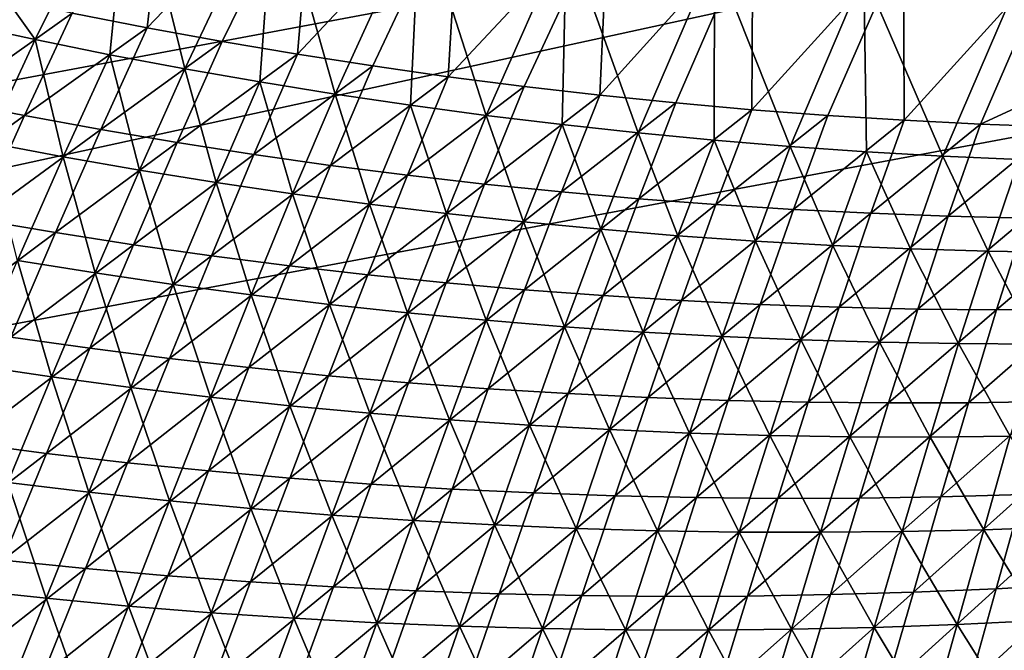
# Model space of a CAD drawing. Header units: metres. Extents: x 0 to 1400, y -1400 to 0.
# Tile 52 of 256: x 551 to 633, y -1242 to -1189. Entities that reach past the tile are written whole.
import ezdxf

# ---------------------------------------------------------------- set-up
doc = ezdxf.new("R2010")
doc.units = ezdxf.units.M

msp = doc.modelspace()

# ---------------------------------------------------------------- linework, layer by layer
at = {"layer": 'None'}
for points in [[(561.638489, -1189.713501, -421.769989), (563.626404, -1172.517944, -476.076355), (555.395996, -1188.488525, -421.746185)], [(575.587952, -1175.139648, -475.865173), (563.626404, -1172.517944, -476.076355), (561.638489, -1189.713501, -421.769989)], [(560.267334, -1174.662109, -477.035797), (552.293152, -1190.694702, -422.739166), (544.183044, -1179.354614, -451.143311)], [(560.267334, -1174.662109, -477.035797), (558.524902, -1191.951538, -422.754913), (552.293152, -1190.694702, -422.739166)], [(564.773804, -1193.126831, -422.770782), (558.524902, -1191.951538, -422.754913), (560.267334, -1174.662109, -477.035797)], [(572.269531, -1177.37207, -476.808685), (564.773804, -1193.126831, -422.770782), (560.267334, -1174.662109, -477.035797)], [(567.896423, -1190.855469, -421.794128), (575.587952, -1175.139648, -475.865173), (561.638489, -1189.713501, -421.769989)], [(575.587952, -1175.139648, -475.865173), (567.896423, -1190.855469, -421.794128), (574.168823, -1191.914673, -421.818573)], [(587.716187, -1177.470337, -475.645538), (575.587952, -1175.139648, -475.865173), (574.168823, -1191.914673, -421.818573)], [(571.038818, -1194.220703, -422.786774), (564.773804, -1193.126831, -422.770782), (572.269531, -1177.37207, -476.808685)], [(577.318909, -1195.233276, -422.802826), (571.038818, -1194.220703, -422.786774), (572.269531, -1177.37207, -476.808685)], [(572.269531, -1177.37207, -476.808685), (584.387695, -1179.781372, -476.57312), (577.318909, -1195.233276, -422.802826)], [(587.716187, -1177.470337, -475.645538), (574.168823, -1191.914673, -421.818573), (580.454773, -1192.891113, -421.843323)], [(586.753174, -1193.784912, -421.868347), (587.716187, -1177.470337, -475.645538), (580.454773, -1192.891113, -421.843323)], [(600.10553, -1179.516602, -475.416046), (587.716187, -1177.470337, -475.645538), (586.753174, -1193.784912, -421.868347)], [(552.293152, -1190.694702, -422.739166), (546.079651, -1189.356323, -422.723541), (544.183044, -1179.354614, -451.143311)], [(593.06311, -1194.596191, -421.893677), (600.10553, -1179.516602, -475.416046), (586.753174, -1193.784912, -421.868347)], [(600.10553, -1179.516602, -475.416046), (593.06311, -1194.596191, -421.893677), (599.383545, -1195.325073, -421.91925)], [(612.149231, -1181.186401, -475.188416), (600.10553, -1179.516602, -475.416046), (599.383545, -1195.325073, -421.91925)], [(584.387695, -1179.781372, -476.57312), (583.613037, -1196.164429, -422.819), (577.318909, -1195.233276, -422.802826)], [(583.613037, -1196.164429, -422.819), (584.387695, -1179.781372, -476.57312), (589.920105, -1197.014404, -422.835236)], [(584.387695, -1179.781372, -476.57312), (596.603882, -1181.883301, -476.329926), (589.920105, -1197.014404, -422.835236)], [(612.149231, -1181.186401, -475.188416), (599.383545, -1195.325073, -421.91925), (605.713562, -1195.971558, -421.945068)], [(612.052124, -1196.536011, -421.97113), (612.149231, -1181.186401, -475.188416), (605.713562, -1195.971558, -421.945068)], [(624.700806, -1182.596191, -474.94693), (612.149231, -1181.186401, -475.188416), (612.052124, -1196.536011, -421.97113)], [(589.920105, -1197.014404, -422.835236), (596.603882, -1181.883301, -476.329926), (596.239075, -1197.783203, -422.851532)], [(596.603882, -1181.883301, -476.329926), (602.568909, -1198.470947, -422.86792), (596.239075, -1197.783203, -422.851532)], [(596.603882, -1181.883301, -476.329926), (608.95343, -1183.679688, -476.078918), (602.568909, -1198.470947, -422.86792)], [(618.398315, -1197.018433, -421.997406), (624.700806, -1182.596191, -474.94693), (612.052124, -1196.536011, -421.97113)], [(624.700806, -1182.596191, -474.94693), (618.398315, -1197.018433, -421.997406), (624.751099, -1197.418945, -422.023865)], [(637.219788, -1183.669922, -474.702209), (624.700806, -1182.596191, -474.94693), (624.751099, -1197.418945, -422.023865)], [(608.95343, -1183.679688, -476.078918), (608.908569, -1199.077637, -422.884338), (602.568909, -1198.470947, -422.86792)], [(608.908569, -1199.077637, -422.884338), (608.95343, -1183.679688, -476.078918), (615.256897, -1199.603271, -422.900818)], [(608.95343, -1183.679688, -476.078918), (621.393494, -1185.160156, -475.821442), (615.256897, -1199.603271, -422.900818)], [(637.219788, -1183.669922, -474.702209), (624.751099, -1197.418945, -422.023865), (631.109619, -1197.737915, -422.050537)], [(646.496033, -1190.663086, -450.476074), (637.219788, -1183.669922, -474.702209), (631.109619, -1197.737915, -422.050537)], [(615.256897, -1199.603271, -422.900818), (621.393494, -1185.160156, -475.821442), (621.612976, -1200.048096, -422.917328)], [(621.393494, -1185.160156, -475.821442), (627.975708, -1200.412109, -422.933868), (621.612976, -1200.048096, -422.917328)], [(621.393494, -1185.160156, -475.821442), (634.052368, -1186.331177, -475.555298), (627.975708, -1200.412109, -422.933868)], [(634.052368, -1186.331177, -475.555298), (634.343994, -1200.695313, -422.950439), (627.975708, -1200.412109, -422.933868)], [(545.090942, -1195.785278, -393.351501), (555.395996, -1188.488525, -421.746185), (549.169983, -1187.180664, -421.722717)], [(545.090942, -1195.785278, -393.351501), (551.429993, -1197.033203, -393.379242), (555.395996, -1188.488525, -421.746185)], [(551.429993, -1197.033203, -393.379242), (561.638489, -1189.713501, -421.769989), (555.395996, -1188.488525, -421.746185)], [(552.293152, -1190.694702, -422.739166), (548.304626, -1199.2771, -394.346954), (546.079651, -1189.356323, -422.723541)], [(551.429993, -1197.033203, -393.379242), (557.784851, -1198.196045, -393.407379), (561.638489, -1189.713501, -421.769989)], [(557.784851, -1198.196045, -393.407379), (567.896423, -1190.855469, -421.794128), (561.638489, -1189.713501, -421.769989)], [(552.293152, -1190.694702, -422.739166), (554.648071, -1200.473022, -394.365631), (548.304626, -1199.2771, -394.346954)], [(558.524902, -1191.951538, -422.754913), (554.648071, -1200.473022, -394.365631), (552.293152, -1190.694702, -422.739166)], [(567.896423, -1190.855469, -421.794128), (557.784851, -1198.196045, -393.407379), (564.154541, -1199.273682, -393.435883)], [(574.168823, -1191.914673, -421.818573), (567.896423, -1190.855469, -421.794128), (564.154541, -1199.273682, -393.435883)], [(631.109619, -1197.737915, -422.050537), (637.4729, -1197.97522, -422.077393), (646.496033, -1190.663086, -450.476074)], [(561.008057, -1201.585205, -394.384521), (554.648071, -1200.473022, -394.365631), (558.524902, -1191.951538, -422.754913)], [(561.008057, -1201.585205, -394.384521), (558.524902, -1191.951538, -422.754913), (564.773804, -1193.126831, -422.770782)], [(574.168823, -1191.914673, -421.818573), (564.154541, -1199.273682, -393.435883), (570.537903, -1200.266602, -393.464722)], [(580.454773, -1192.891113, -421.843323), (574.168823, -1191.914673, -421.818573), (570.537903, -1200.266602, -393.464722)], [(567.383545, -1202.61377, -394.403625), (561.008057, -1201.585205, -394.384521), (564.773804, -1193.126831, -422.770782)], [(567.383545, -1202.61377, -394.403625), (564.773804, -1193.126831, -422.770782), (571.038818, -1194.220703, -422.786774)], [(570.537903, -1200.266602, -393.464722), (576.93396, -1201.174683, -393.493896), (580.454773, -1192.891113, -421.843323)], [(576.93396, -1201.174683, -393.493896), (586.753174, -1193.784912, -421.868347), (580.454773, -1192.891113, -421.843323)], [(573.773438, -1203.55896, -394.422913), (567.383545, -1202.61377, -394.403625), (571.038818, -1194.220703, -422.786774)], [(573.773438, -1203.55896, -394.422913), (571.038818, -1194.220703, -422.786774), (577.318909, -1195.233276, -422.802826)], [(576.93396, -1201.174683, -393.493896), (583.341675, -1201.998169, -393.523376), (586.753174, -1193.784912, -421.868347)], [(583.341675, -1201.998169, -393.523376), (593.06311, -1194.596191, -421.893677), (586.753174, -1193.784912, -421.868347)], [(580.176636, -1204.420776, -394.442383), (573.773438, -1203.55896, -394.422913), (577.318909, -1195.233276, -422.802826)], [(577.318909, -1195.233276, -422.802826), (583.613037, -1196.164429, -422.819), (580.176636, -1204.420776, -394.442383)], [(593.06311, -1194.596191, -421.893677), (583.341675, -1201.998169, -393.523376), (589.76001, -1202.737427, -393.553192)], [(599.383545, -1195.325073, -421.91925), (593.06311, -1194.596191, -421.893677), (589.76001, -1202.737427, -393.553192)], [(541.075073, -1204.501953, -365.046326), (551.429993, -1197.033203, -393.379242), (545.090942, -1195.785278, -393.351501)], [(599.383545, -1195.325073, -421.91925), (589.76001, -1202.737427, -393.553192), (596.187988, -1203.392334, -393.583282)], [(605.713562, -1195.971558, -421.945068), (599.383545, -1195.325073, -421.91925), (596.187988, -1203.392334, -393.583282)], [(596.187988, -1203.392334, -393.583282), (602.624512, -1203.963257, -393.613647), (605.713562, -1195.971558, -421.945068)], [(602.624512, -1203.963257, -393.613647), (612.052124, -1196.536011, -421.97113), (605.713562, -1195.971558, -421.945068)], [(583.613037, -1196.164429, -422.819), (586.592102, -1205.199585, -394.462036), (580.176636, -1204.420776, -394.442383)], [(586.592102, -1205.199585, -394.462036), (583.613037, -1196.164429, -422.819), (589.920105, -1197.014404, -422.835236)], [(602.624512, -1203.963257, -393.613647), (609.068665, -1204.450439, -393.644257), (612.052124, -1196.536011, -421.97113)], [(609.068665, -1204.450439, -393.644257), (618.398315, -1197.018433, -421.997406), (612.052124, -1196.536011, -421.97113)], [(541.075073, -1204.501953, -365.046326), (547.533508, -1205.686768, -365.077606), (551.429993, -1197.033203, -393.379242)], [(547.533508, -1205.686768, -365.077606), (557.784851, -1198.196045, -393.407379), (551.429993, -1197.033203, -393.379242)], [(593.018677, -1205.895386, -394.481842), (586.592102, -1205.199585, -394.462036), (589.920105, -1197.014404, -422.835236)], [(593.018677, -1205.895386, -394.481842), (589.920105, -1197.014404, -422.835236), (596.239075, -1197.783203, -422.851532)], [(618.398315, -1197.018433, -421.997406), (609.068665, -1204.450439, -393.644257), (615.51947, -1204.854126, -393.67511)], [(624.751099, -1197.418945, -422.023865), (618.398315, -1197.018433, -421.997406), (615.51947, -1204.854126, -393.67511)], [(624.751099, -1197.418945, -422.023865), (615.51947, -1204.854126, -393.67511), (621.975891, -1205.174438, -393.706177)], [(631.109619, -1197.737915, -422.050537), (624.751099, -1197.418945, -422.023865), (621.975891, -1205.174438, -393.706177)], [(557.784851, -1198.196045, -393.407379), (547.533508, -1205.686768, -365.077606), (554.006836, -1206.78418, -365.109314)], [(564.154541, -1199.273682, -393.435883), (557.784851, -1198.196045, -393.407379), (554.006836, -1206.78418, -365.109314)], [(599.455261, -1206.508301, -394.501801), (593.018677, -1205.895386, -394.481842), (596.239075, -1197.783203, -422.851532)], [(596.239075, -1197.783203, -422.851532), (602.568909, -1198.470947, -422.86792), (599.455261, -1206.508301, -394.501801)], [(602.568909, -1198.470947, -422.86792), (605.900879, -1207.038452, -394.521912), (599.455261, -1206.508301, -394.501801)], [(602.568909, -1198.470947, -422.86792), (608.908569, -1199.077637, -422.884338), (605.900879, -1207.038452, -394.521912)], [(621.975891, -1205.174438, -393.706177), (628.437012, -1205.411621, -393.737488), (631.109619, -1197.737915, -422.050537)], [(628.437012, -1205.411621, -393.737488), (637.4729, -1197.97522, -422.077393), (631.109619, -1197.737915, -422.050537)], [(628.437012, -1205.411621, -393.737488), (634.901733, -1205.565918, -393.768982), (637.4729, -1197.97522, -422.077393)], [(554.648071, -1200.473022, -394.365631), (550.842651, -1209.101563, -366.03891), (548.304626, -1199.2771, -394.346954)], [(564.154541, -1199.273682, -393.435883), (554.006836, -1206.78418, -365.109314), (560.494141, -1207.794312, -365.141418)], [(570.537903, -1200.266602, -393.464722), (564.154541, -1199.273682, -393.435883), (560.494141, -1207.794312, -365.141418)], [(608.908569, -1199.077637, -422.884338), (612.35437, -1207.486084, -394.542145), (605.900879, -1207.038452, -394.521912)], [(612.35437, -1207.486084, -394.542145), (608.908569, -1199.077637, -422.884338), (615.256897, -1199.603271, -422.900818)], [(618.814636, -1207.851318, -394.562531), (612.35437, -1207.486084, -394.542145), (615.256897, -1199.603271, -422.900818)], [(618.814636, -1207.851318, -394.562531), (615.256897, -1199.603271, -422.900818), (621.612976, -1200.048096, -422.917328)], [(625.28064, -1208.134277, -394.583008), (618.814636, -1207.851318, -394.562531), (621.612976, -1200.048096, -422.917328)], [(621.612976, -1200.048096, -422.917328), (627.975708, -1200.412109, -422.933868), (625.28064, -1208.134277, -394.583008)], [(557.31958, -1210.147217, -366.060059), (550.842651, -1209.101563, -366.03891), (554.648071, -1200.473022, -394.365631)], [(557.31958, -1210.147217, -366.060059), (554.648071, -1200.473022, -394.365631), (561.008057, -1201.585205, -394.384521)], [(560.494141, -1207.794312, -365.141418), (566.994263, -1208.717407, -365.17392), (570.537903, -1200.266602, -393.464722)], [(566.994263, -1208.717407, -365.17392), (576.93396, -1201.174683, -393.493896), (570.537903, -1200.266602, -393.464722)], [(627.975708, -1200.412109, -422.933868), (631.751221, -1208.335083, -394.603638), (625.28064, -1208.134277, -394.583008)], [(627.975708, -1200.412109, -422.933868), (634.343994, -1200.695313, -422.950439), (631.751221, -1208.335083, -394.603638)], [(634.343994, -1200.695313, -422.950439), (638.225342, -1208.453857, -394.624329), (631.751221, -1208.335083, -394.603638)], [(563.811218, -1211.107178, -366.081482), (557.31958, -1210.147217, -366.060059), (561.008057, -1201.585205, -394.384521)], [(563.811218, -1211.107178, -366.081482), (561.008057, -1201.585205, -394.384521), (567.383545, -1202.61377, -394.403625)], [(566.994263, -1208.717407, -365.17392), (573.506042, -1209.553711, -365.206757), (576.93396, -1201.174683, -393.493896)], [(573.506042, -1209.553711, -365.206757), (583.341675, -1201.998169, -393.523376), (576.93396, -1201.174683, -393.493896)], [(570.316467, -1211.981567, -366.10321), (563.811218, -1211.107178, -366.081482), (567.383545, -1202.61377, -394.403625)], [(570.316467, -1211.981567, -366.10321), (567.383545, -1202.61377, -394.403625), (573.773438, -1203.55896, -394.422913)], [(583.341675, -1201.998169, -393.523376), (573.506042, -1209.553711, -365.206757), (580.028564, -1210.303589, -365.239929)], [(589.76001, -1202.737427, -393.553192), (583.341675, -1201.998169, -393.523376), (580.028564, -1210.303589, -365.239929)], [(589.76001, -1202.737427, -393.553192), (580.028564, -1210.303589, -365.239929), (586.560608, -1210.967163, -365.273438)], [(596.187988, -1203.392334, -393.583282), (589.76001, -1202.737427, -393.553192), (586.560608, -1210.967163, -365.273438)], [(586.560608, -1210.967163, -365.273438), (593.101135, -1211.5448, -365.307251), (596.187988, -1203.392334, -393.583282)], [(593.101135, -1211.5448, -365.307251), (602.624512, -1203.963257, -393.613647), (596.187988, -1203.392334, -393.583282)], [(576.834167, -1212.770752, -366.125214), (570.316467, -1211.981567, -366.10321), (573.773438, -1203.55896, -394.422913)], [(576.834167, -1212.770752, -366.125214), (573.773438, -1203.55896, -394.422913), (580.176636, -1204.420776, -394.442383)], [(593.101135, -1211.5448, -365.307251), (599.64917, -1212.036743, -365.341339), (602.624512, -1203.963257, -393.613647)], [(599.64917, -1212.036743, -365.341339), (609.068665, -1204.450439, -393.644257), (602.624512, -1203.963257, -393.613647)], [(583.36322, -1213.474854, -366.147461), (576.834167, -1212.770752, -366.125214), (580.176636, -1204.420776, -394.442383)], [(580.176636, -1204.420776, -394.442383), (586.592102, -1205.199585, -394.462036), (583.36322, -1213.474854, -366.147461)], [(609.068665, -1204.450439, -393.644257), (599.64917, -1212.036743, -365.341339), (606.203674, -1212.443237, -365.375702)], [(615.51947, -1204.854126, -393.67511), (609.068665, -1204.450439, -393.644257), (606.203674, -1212.443237, -365.375702)], [(615.51947, -1204.854126, -393.67511), (606.203674, -1212.443237, -365.375702), (612.763611, -1212.764526, -365.410339)], [(621.975891, -1205.174438, -393.706177), (615.51947, -1204.854126, -393.67511), (612.763611, -1212.764526, -365.410339)], [(554.006836, -1206.78418, -365.109314), (547.533508, -1205.686768, -365.077606), (543.669006, -1214.460083, -336.839935)], [(586.592102, -1205.199585, -394.462036), (589.902527, -1214.094116, -366.169952), (583.36322, -1213.474854, -366.147461)], [(589.902527, -1214.094116, -366.169952), (586.592102, -1205.199585, -394.462036), (593.018677, -1205.895386, -394.481842)], [(596.450928, -1214.628906, -366.192688), (589.902527, -1214.094116, -366.169952), (593.018677, -1205.895386, -394.481842)], [(596.450928, -1214.628906, -366.192688), (593.018677, -1205.895386, -394.481842), (599.455261, -1206.508301, -394.501801)], [(612.763611, -1212.764526, -365.410339), (619.328003, -1213.001221, -365.445221), (621.975891, -1205.174438, -393.706177)], [(619.328003, -1213.001221, -365.445221), (628.437012, -1205.411621, -393.737488), (621.975891, -1205.174438, -393.706177)], [(619.328003, -1213.001221, -365.445221), (625.895813, -1213.15332, -365.480286), (628.437012, -1205.411621, -393.737488)], [(625.895813, -1213.15332, -365.480286), (634.901733, -1205.565918, -393.768982), (628.437012, -1205.411621, -393.737488)], [(634.901733, -1205.565918, -393.768982), (625.895813, -1213.15332, -365.480286), (632.466003, -1213.221313, -365.515594)], [(641.369202, -1205.637695, -393.800629), (634.901733, -1205.565918, -393.768982), (632.466003, -1213.221313, -365.515594)], [(632.466003, -1213.221313, -365.515594), (639.037598, -1213.205322, -365.551056), (641.369202, -1205.637695, -393.800629)], [(603.007324, -1215.079102, -366.215668), (596.450928, -1214.628906, -366.192688), (599.455261, -1206.508301, -394.501801)], [(599.455261, -1206.508301, -394.501801), (605.900879, -1207.038452, -394.521912), (603.007324, -1215.079102, -366.215668)], [(554.006836, -1206.78418, -365.109314), (543.669006, -1214.460083, -336.839935), (550.266174, -1215.48938, -336.874329)], [(560.494141, -1207.794312, -365.141418), (554.006836, -1206.78418, -365.109314), (550.266174, -1215.48938, -336.874329)], [(605.900879, -1207.038452, -394.521912), (609.570557, -1215.445313, -366.238892), (603.007324, -1215.079102, -366.215668)], [(605.900879, -1207.038452, -394.521912), (612.35437, -1207.486084, -394.542145), (609.570557, -1215.445313, -366.238892)], [(612.35437, -1207.486084, -394.542145), (616.139526, -1215.727539, -366.262299), (609.570557, -1215.445313, -366.238892)], [(616.139526, -1215.727539, -366.262299), (612.35437, -1207.486084, -394.542145), (618.814636, -1207.851318, -394.562531)], [(550.266174, -1215.48938, -336.874329), (556.876221, -1216.429199, -336.90918), (560.494141, -1207.794312, -365.141418)], [(556.876221, -1216.429199, -336.90918), (566.994263, -1208.717407, -365.17392), (560.494141, -1207.794312, -365.141418)], [(622.713074, -1215.926025, -366.285919), (616.139526, -1215.727539, -366.262299), (618.814636, -1207.851318, -394.562531)], [(622.713074, -1215.926025, -366.285919), (618.814636, -1207.851318, -394.562531), (625.28064, -1208.134277, -394.583008)], [(629.2901, -1216.041016, -366.309723), (622.713074, -1215.926025, -366.285919), (625.28064, -1208.134277, -394.583008)], [(625.28064, -1208.134277, -394.583008), (631.751221, -1208.335083, -394.603638), (629.2901, -1216.041016, -366.309723)], [(631.751221, -1208.335083, -394.603638), (635.869507, -1216.072876, -366.33371), (629.2901, -1216.041016, -366.309723)], [(631.751221, -1208.335083, -394.603638), (638.225342, -1208.453857, -394.624329), (635.869507, -1216.072876, -366.33371)], [(553.673462, -1218.817383, -337.821777), (547.074646, -1217.840942, -337.798645), (550.842651, -1209.101563, -366.03891)], [(553.673462, -1218.817383, -337.821777), (550.842651, -1209.101563, -366.03891), (557.31958, -1210.147217, -366.060059)], [(556.876221, -1216.429199, -336.90918), (563.498108, -1217.279907, -336.944397), (566.994263, -1208.717407, -365.17392)], [(563.498108, -1217.279907, -336.944397), (573.506042, -1209.553711, -365.206757), (566.994263, -1208.717407, -365.17392)], [(573.506042, -1209.553711, -365.206757), (563.498108, -1217.279907, -336.944397), (570.130615, -1218.04187, -336.980011)], [(580.028564, -1210.303589, -365.239929), (573.506042, -1209.553711, -365.206757), (570.130615, -1218.04187, -336.980011)], [(560.286194, -1219.705933, -337.845276), (553.673462, -1218.817383, -337.821777), (557.31958, -1210.147217, -366.060059)], [(560.286194, -1219.705933, -337.845276), (557.31958, -1210.147217, -366.060059), (563.811218, -1211.107178, -366.081482)], [(580.028564, -1210.303589, -365.239929), (570.130615, -1218.04187, -336.980011), (576.772644, -1218.71521, -337.015961)], [(586.560608, -1210.967163, -365.273438), (580.028564, -1210.303589, -365.239929), (576.772644, -1218.71521, -337.015961)], [(566.911621, -1220.506836, -337.86911), (560.286194, -1219.705933, -337.845276), (563.811218, -1211.107178, -366.081482)], [(566.911621, -1220.506836, -337.86911), (563.811218, -1211.107178, -366.081482), (570.316467, -1211.981567, -366.10321)], [(576.772644, -1218.71521, -337.015961), (583.423035, -1219.300537, -337.052307), (586.560608, -1210.967163, -365.273438)], [(583.423035, -1219.300537, -337.052307), (593.101135, -1211.5448, -365.307251), (586.560608, -1210.967163, -365.273438)], [(583.423035, -1219.300537, -337.052307), (590.08075, -1219.798096, -337.088928), (593.101135, -1211.5448, -365.307251)], [(590.08075, -1219.798096, -337.088928), (599.64917, -1212.036743, -365.341339), (593.101135, -1211.5448, -365.307251)], [(573.548584, -1221.220459, -337.89328), (566.911621, -1220.506836, -337.86911), (570.316467, -1211.981567, -366.10321)], [(573.548584, -1221.220459, -337.89328), (570.316467, -1211.981567, -366.10321), (576.834167, -1212.770752, -366.125214)], [(599.64917, -1212.036743, -365.341339), (590.08075, -1219.798096, -337.088928), (596.744629, -1220.20813, -337.125885)], [(606.203674, -1212.443237, -365.375702), (599.64917, -1212.036743, -365.341339), (596.744629, -1220.20813, -337.125885)], [(606.203674, -1212.443237, -365.375702), (596.744629, -1220.20813, -337.125885), (603.413696, -1220.53125, -337.163116)], [(612.763611, -1212.764526, -365.410339), (606.203674, -1212.443237, -365.375702), (603.413696, -1220.53125, -337.163116)], [(580.195923, -1221.847168, -337.917755), (573.548584, -1221.220459, -337.89328), (576.834167, -1212.770752, -366.125214)], [(580.195923, -1221.847168, -337.917755), (576.834167, -1212.770752, -366.125214), (583.36322, -1213.474854, -366.147461)], [(603.413696, -1220.53125, -337.163116), (610.086914, -1220.767578, -337.200623), (612.763611, -1212.764526, -365.410339)], [(610.086914, -1220.767578, -337.200623), (619.328003, -1213.001221, -365.445221), (612.763611, -1212.764526, -365.410339)], [(610.086914, -1220.767578, -337.200623), (616.763184, -1220.917847, -337.238403), (619.328003, -1213.001221, -365.445221)], [(616.763184, -1220.917847, -337.238403), (625.895813, -1213.15332, -365.480286), (619.328003, -1213.001221, -365.445221)], [(625.895813, -1213.15332, -365.480286), (616.763184, -1220.917847, -337.238403), (623.441467, -1220.982056, -337.276398)], [(632.466003, -1213.221313, -365.515594), (625.895813, -1213.15332, -365.480286), (623.441467, -1220.982056, -337.276398)], [(623.441467, -1220.982056, -337.276398), (630.120789, -1220.960938, -337.314606), (632.466003, -1213.221313, -365.515594)], [(639.037598, -1213.205322, -365.551056), (630.120789, -1220.960938, -337.314606), (636.80011, -1220.854736, -337.352997)], [(630.120789, -1220.960938, -337.314606), (639.037598, -1213.205322, -365.551056), (632.466003, -1213.221313, -365.515594)], [(586.852478, -1222.387085, -337.942535), (580.195923, -1221.847168, -337.917755), (583.36322, -1213.474854, -366.147461)], [(583.36322, -1213.474854, -366.147461), (589.902527, -1214.094116, -366.169952), (586.852478, -1222.387085, -337.942535)], [(589.902527, -1214.094116, -366.169952), (593.51709, -1222.84082, -337.96759), (586.852478, -1222.387085, -337.942535)], [(593.51709, -1222.84082, -337.96759), (589.902527, -1214.094116, -366.169952), (596.450928, -1214.628906, -366.192688)], [(600.188477, -1223.208374, -337.99295), (593.51709, -1222.84082, -337.96759), (596.450928, -1214.628906, -366.192688)], [(600.188477, -1223.208374, -337.99295), (596.450928, -1214.628906, -366.192688), (603.007324, -1215.079102, -366.215668)], [(546.525757, -1224.320557, -308.70929), (556.876221, -1216.429199, -336.90918), (550.266174, -1215.48938, -336.874329)], [(606.865662, -1223.490234, -338.018585), (600.188477, -1223.208374, -337.99295), (603.007324, -1215.079102, -366.215668)], [(603.007324, -1215.079102, -366.215668), (609.570557, -1215.445313, -366.238892), (606.865662, -1223.490234, -338.018585)], [(609.570557, -1215.445313, -366.238892), (613.547302, -1223.686646, -338.044495), (606.865662, -1223.490234, -338.018585)], [(609.570557, -1215.445313, -366.238892), (616.139526, -1215.727539, -366.262299), (613.547302, -1223.686646, -338.044495)], [(616.139526, -1215.727539, -366.262299), (620.2323, -1223.797974, -338.070618), (613.547302, -1223.686646, -338.044495)], [(620.2323, -1223.797974, -338.070618), (616.139526, -1215.727539, -366.262299), (622.713074, -1215.926025, -366.285919)], [(546.525757, -1224.320557, -308.70929), (553.262939, -1225.188232, -308.746033), (556.876221, -1216.429199, -336.90918)], [(553.262939, -1225.188232, -308.746033), (563.498108, -1217.279907, -336.944397), (556.876221, -1216.429199, -336.90918)], [(626.919556, -1223.824585, -338.097015), (620.2323, -1223.797974, -338.070618), (622.713074, -1215.926025, -366.285919)], [(626.919556, -1223.824585, -338.097015), (622.713074, -1215.926025, -366.285919), (629.2901, -1216.041016, -366.309723)], [(633.607727, -1223.766602, -338.123657), (626.919556, -1223.824585, -338.097015), (629.2901, -1216.041016, -366.309723)], [(629.2901, -1216.041016, -366.309723), (635.869507, -1216.072876, -366.33371), (633.607727, -1223.766602, -338.123657)], [(563.498108, -1217.279907, -336.944397), (553.262939, -1225.188232, -308.746033), (560.010864, -1225.964478, -308.783203)], [(570.130615, -1218.04187, -336.980011), (563.498108, -1217.279907, -336.944397), (560.010864, -1225.964478, -308.783203)], [(550.031311, -1227.606812, -309.670776), (547.074646, -1217.840942, -337.798645), (553.673462, -1218.817383, -337.821777)], [(570.130615, -1218.04187, -336.980011), (560.010864, -1225.964478, -308.783203), (566.76825, -1226.649902, -308.82077)], [(576.772644, -1218.71521, -337.015961), (570.130615, -1218.04187, -336.980011), (566.76825, -1226.649902, -308.82077)], [(556.769348, -1228.421753, -309.696014), (550.031311, -1227.606812, -309.670776), (553.673462, -1218.817383, -337.821777)], [(556.769348, -1228.421753, -309.696014), (553.673462, -1218.817383, -337.821777), (560.286194, -1219.705933, -337.845276)], [(566.76825, -1226.649902, -308.82077), (573.533936, -1227.244873, -308.858734), (576.772644, -1218.71521, -337.015961)], [(573.533936, -1227.244873, -308.858734), (583.423035, -1219.300537, -337.052307), (576.772644, -1218.71521, -337.015961)], [(563.519104, -1229.147095, -309.721588), (556.769348, -1228.421753, -309.696014), (560.286194, -1219.705933, -337.845276)], [(563.519104, -1229.147095, -309.721588), (560.286194, -1219.705933, -337.845276), (566.911621, -1220.506836, -337.86911)], [(573.533936, -1227.244873, -308.858734), (580.306702, -1227.749878, -308.897034), (583.423035, -1219.300537, -337.052307)], [(580.306702, -1227.749878, -308.897034), (590.08075, -1219.798096, -337.088928), (583.423035, -1219.300537, -337.052307)], [(590.08075, -1219.798096, -337.088928), (580.306702, -1227.749878, -308.897034), (587.08551, -1228.165161, -308.935669)], [(596.744629, -1220.20813, -337.125885), (590.08075, -1219.798096, -337.088928), (587.08551, -1228.165161, -308.935669)], [(570.279358, -1229.783081, -309.747498), (563.519104, -1229.147095, -309.721588), (566.911621, -1220.506836, -337.86911)], [(570.279358, -1229.783081, -309.747498), (566.911621, -1220.506836, -337.86911), (573.548584, -1221.220459, -337.89328)], [(596.744629, -1220.20813, -337.125885), (587.08551, -1228.165161, -308.935669), (593.86908, -1228.491333, -308.97464)], [(603.413696, -1220.53125, -337.163116), (596.744629, -1220.20813, -337.125885), (593.86908, -1228.491333, -308.97464)], [(593.86908, -1228.491333, -308.97464), (600.656494, -1228.728882, -309.013916), (603.413696, -1220.53125, -337.163116)], [(600.656494, -1228.728882, -309.013916), (610.086914, -1220.767578, -337.200623), (603.413696, -1220.53125, -337.163116)], [(577.049011, -1230.330078, -309.773743), (570.279358, -1229.783081, -309.747498), (573.548584, -1221.220459, -337.89328)], [(577.049011, -1230.330078, -309.773743), (573.548584, -1221.220459, -337.89328), (580.195923, -1221.847168, -337.917755)], [(600.656494, -1228.728882, -309.013916), (607.446594, -1228.878296, -309.053436), (610.086914, -1220.767578, -337.200623)], [(607.446594, -1228.878296, -309.053436), (616.763184, -1220.917847, -337.238403), (610.086914, -1220.767578, -337.200623)], [(616.763184, -1220.917847, -337.238403), (607.446594, -1228.878296, -309.053436), (614.238281, -1228.939941, -309.093262)], [(623.441467, -1220.982056, -337.276398), (616.763184, -1220.917847, -337.238403), (614.238281, -1228.939941, -309.093262)], [(614.238281, -1228.939941, -309.093262), (621.030579, -1228.914307, -309.133301), (623.441467, -1220.982056, -337.276398)], [(630.120789, -1220.960938, -337.314606), (621.030579, -1228.914307, -309.133301), (627.822388, -1228.802002, -309.173584)], [(621.030579, -1228.914307, -309.133301), (630.120789, -1220.960938, -337.314606), (623.441467, -1220.982056, -337.276398)], [(636.80011, -1220.854736, -337.352997), (630.120789, -1220.960938, -337.314606), (627.822388, -1228.802002, -309.173584)], [(627.822388, -1228.802002, -309.173584), (634.612549, -1228.603394, -309.21405), (636.80011, -1220.854736, -337.352997)], [(583.82666, -1230.788696, -309.800323), (577.049011, -1230.330078, -309.773743), (580.195923, -1221.847168, -337.917755)], [(583.82666, -1230.788696, -309.800323), (580.195923, -1221.847168, -337.917755), (586.852478, -1222.387085, -337.942535)], [(590.611267, -1231.15918, -309.82724), (583.82666, -1230.788696, -309.800323), (586.852478, -1222.387085, -337.942535)], [(586.852478, -1222.387085, -337.942535), (593.51709, -1222.84082, -337.96759), (590.611267, -1231.15918, -309.82724)], [(593.51709, -1222.84082, -337.96759), (597.40155, -1231.442017, -309.854431), (590.611267, -1231.15918, -309.82724)], [(597.40155, -1231.442017, -309.854431), (593.51709, -1222.84082, -337.96759), (600.188477, -1223.208374, -337.99295)], [(604.196228, -1231.637451, -309.881927), (597.40155, -1231.442017, -309.854431), (600.188477, -1223.208374, -337.99295)], [(604.196228, -1231.637451, -309.881927), (600.188477, -1223.208374, -337.99295), (606.865662, -1223.490234, -338.018585)], [(610.994202, -1231.745972, -309.909698), (604.196228, -1231.637451, -309.881927), (606.865662, -1223.490234, -338.018585)], [(606.865662, -1223.490234, -338.018585), (613.547302, -1223.686646, -338.044495), (610.994202, -1231.745972, -309.909698)], [(613.547302, -1223.686646, -338.044495), (617.794128, -1231.768066, -309.937744), (610.994202, -1231.745972, -309.909698)], [(613.547302, -1223.686646, -338.044495), (620.2323, -1223.797974, -338.070618), (617.794128, -1231.768066, -309.937744)], [(620.2323, -1223.797974, -338.070618), (624.59491, -1231.704102, -309.966064), (617.794128, -1231.768066, -309.937744)], [(624.59491, -1231.704102, -309.966064), (620.2323, -1223.797974, -338.070618), (626.919556, -1223.824585, -338.097015)], [(631.395264, -1231.554321, -309.994629), (624.59491, -1231.704102, -309.966064), (626.919556, -1223.824585, -338.097015)], [(631.395264, -1231.554321, -309.994629), (626.919556, -1223.824585, -338.097015), (633.607727, -1223.766602, -338.123657)], [(638.194031, -1231.319336, -310.023407), (631.395264, -1231.554321, -309.994629), (633.607727, -1223.766602, -338.123657)], [(542.748108, -1233.287476, -280.619141), (553.262939, -1225.188232, -308.746033), (546.525757, -1224.320557, -308.70929)], [(553.262939, -1225.188232, -308.746033), (542.748108, -1233.287476, -280.619141), (549.616089, -1234.081543, -280.657043)], [(560.010864, -1225.964478, -308.783203), (553.262939, -1225.188232, -308.746033), (549.616089, -1234.081543, -280.657043)], [(560.010864, -1225.964478, -308.783203), (549.616089, -1234.081543, -280.657043), (556.49353, -1234.782104, -280.695404)], [(566.76825, -1226.649902, -308.82077), (560.010864, -1225.964478, -308.783203), (556.49353, -1234.782104, -280.695404)], [(556.49353, -1234.782104, -280.695404), (563.379272, -1235.389648, -280.734161), (566.76825, -1226.649902, -308.82077)], [(563.379272, -1235.389648, -280.734161), (573.533936, -1227.244873, -308.858734), (566.76825, -1226.649902, -308.82077)], [(563.379272, -1235.389648, -280.734161), (570.272095, -1235.904785, -280.773315), (573.533936, -1227.244873, -308.858734)], [(570.272095, -1235.904785, -280.773315), (580.306702, -1227.749878, -308.897034), (573.533936, -1227.244873, -308.858734)], [(553.22052, -1237.268188, -281.628662), (546.35376, -1236.528076, -281.602295), (550.031311, -1227.606812, -309.670776)], [(553.22052, -1237.268188, -281.628662), (550.031311, -1227.606812, -309.670776), (556.769348, -1228.421753, -309.696014)], [(580.306702, -1227.749878, -308.897034), (570.272095, -1235.904785, -280.773315), (577.170715, -1236.327881, -280.812805)], [(587.08551, -1228.165161, -308.935669), (580.306702, -1227.749878, -308.897034), (577.170715, -1236.327881, -280.812805)], [(560.098022, -1237.916382, -281.655426), (553.22052, -1237.268188, -281.628662), (556.769348, -1228.421753, -309.696014)], [(560.098022, -1237.916382, -281.655426), (556.769348, -1228.421753, -309.696014), (563.519104, -1229.147095, -309.721588)], [(587.08551, -1228.165161, -308.935669), (577.170715, -1236.327881, -280.812805), (584.073853, -1236.659668, -280.852661)], [(593.86908, -1228.491333, -308.97464), (587.08551, -1228.165161, -308.935669), (584.073853, -1236.659668, -280.852661)], [(584.073853, -1236.659668, -280.852661), (590.98053, -1236.900513, -280.892822), (593.86908, -1228.491333, -308.97464)], [(590.98053, -1236.900513, -280.892822), (600.656494, -1228.728882, -309.013916), (593.86908, -1228.491333, -308.97464)], [(590.98053, -1236.900513, -280.892822), (597.889465, -1237.051147, -280.933289), (600.656494, -1228.728882, -309.013916)], [(597.889465, -1237.051147, -280.933289), (607.446594, -1228.878296, -309.053436), (600.656494, -1228.728882, -309.013916)], [(607.446594, -1228.878296, -309.053436), (597.889465, -1237.051147, -280.933289), (604.799683, -1237.112061, -280.97403)], [(614.238281, -1228.939941, -309.093262), (607.446594, -1228.878296, -309.053436), (604.799683, -1237.112061, -280.97403)], [(627.822388, -1228.802002, -309.173584), (621.030579, -1228.914307, -309.133301), (618.619324, -1236.966797, -281.056305)], [(618.619324, -1236.966797, -281.056305), (625.52655, -1236.761963, -281.097778), (627.822388, -1228.802002, -309.173584)], [(634.612549, -1228.603394, -309.21405), (625.52655, -1236.761963, -281.097778), (632.430603, -1236.469604, -281.139465)], [(625.52655, -1236.761963, -281.097778), (634.612549, -1228.603394, -309.21405), (627.822388, -1228.802002, -309.173584)], [(641.400085, -1228.319092, -309.2547), (634.612549, -1228.603394, -309.21405), (632.430603, -1236.469604, -281.139465)], [(641.400085, -1228.319092, -309.2547), (632.430603, -1236.469604, -281.139465), (639.330444, -1236.090454, -281.181335)], [(566.985046, -1238.473389, -281.682526), (560.098022, -1237.916382, -281.655426), (563.519104, -1229.147095, -309.721588)], [(566.985046, -1238.473389, -281.682526), (563.519104, -1229.147095, -309.721588), (570.279358, -1229.783081, -309.747498)], [(604.799683, -1237.112061, -280.97403), (611.709961, -1237.08374, -281.015045), (614.238281, -1228.939941, -309.093262)], [(621.030579, -1228.914307, -309.133301), (611.709961, -1237.08374, -281.015045), (618.619324, -1236.966797, -281.056305)], [(611.709961, -1237.08374, -281.015045), (621.030579, -1228.914307, -309.133301), (614.238281, -1228.939941, -309.093262)], [(573.88031, -1238.939453, -281.70993), (566.985046, -1238.473389, -281.682526), (570.279358, -1229.783081, -309.747498)], [(573.88031, -1238.939453, -281.70993), (570.279358, -1229.783081, -309.747498), (577.049011, -1230.330078, -309.773743)], [(580.782471, -1239.315186, -281.737701), (573.88031, -1238.939453, -281.70993), (577.049011, -1230.330078, -309.773743)], [(580.782471, -1239.315186, -281.737701), (577.049011, -1230.330078, -309.773743), (583.82666, -1230.788696, -309.800323)], [(587.690369, -1239.601196, -281.765778), (580.782471, -1239.315186, -281.737701), (583.82666, -1230.788696, -309.800323)], [(587.690369, -1239.601196, -281.765778), (583.82666, -1230.788696, -309.800323), (590.611267, -1231.15918, -309.82724)], [(594.602661, -1239.797729, -281.794159), (587.690369, -1239.601196, -281.765778), (590.611267, -1231.15918, -309.82724)], [(590.611267, -1231.15918, -309.82724), (597.40155, -1231.442017, -309.854431), (594.602661, -1239.797729, -281.794159)], [(636.098816, -1239.12793, -281.970123), (631.395264, -1231.554321, -309.994629), (638.194031, -1231.319336, -310.023407)], [(597.40155, -1231.442017, -309.854431), (601.518188, -1239.905396, -281.822815), (594.602661, -1239.797729, -281.794159)], [(601.518188, -1239.905396, -281.822815), (597.40155, -1231.442017, -309.854431), (604.196228, -1231.637451, -309.881927)], [(608.435547, -1239.924683, -281.851776), (601.518188, -1239.905396, -281.822815), (604.196228, -1231.637451, -309.881927)], [(608.435547, -1239.924683, -281.851776), (604.196228, -1231.637451, -309.881927), (610.994202, -1231.745972, -309.909698)], [(615.353577, -1239.856079, -281.880981), (608.435547, -1239.924683, -281.851776), (610.994202, -1231.745972, -309.909698)], [(610.994202, -1231.745972, -309.909698), (617.794128, -1231.768066, -309.937744), (615.353577, -1239.856079, -281.880981)], [(617.794128, -1231.768066, -309.937744), (622.270935, -1239.700073, -281.910461), (615.353577, -1239.856079, -281.880981)], [(617.794128, -1231.768066, -309.937744), (624.59491, -1231.704102, -309.966064), (622.270935, -1239.700073, -281.910461)], [(624.59491, -1231.704102, -309.966064), (629.186462, -1239.457153, -281.940186), (622.270935, -1239.700073, -281.910461)], [(629.186462, -1239.457153, -281.940186), (624.59491, -1231.704102, -309.966064), (631.395264, -1231.554321, -309.994629)], [(636.098816, -1239.12793, -281.970123), (629.186462, -1239.457153, -281.940186), (631.395264, -1231.554321, -309.994629)], [(556.49353, -1234.782104, -280.695404), (549.616089, -1234.081543, -280.657043), (545.896912, -1243.119873, -252.644806)], [(545.896912, -1243.119873, -252.644806), (552.906738, -1243.744019, -252.683548), (556.49353, -1234.782104, -280.695404)], [(552.906738, -1243.744019, -252.683548), (563.379272, -1235.389648, -280.734161), (556.49353, -1234.782104, -280.695404)], [(552.906738, -1243.744019, -252.683548), (559.923645, -1244.273071, -252.722687), (563.379272, -1235.389648, -280.734161)], [(559.923645, -1244.273071, -252.722687), (570.272095, -1235.904785, -280.773315), (563.379272, -1235.389648, -280.734161)], [(570.272095, -1235.904785, -280.773315), (559.923645, -1244.273071, -252.722687), (566.946289, -1244.707642, -252.762207)], [(577.170715, -1236.327881, -280.812805), (570.272095, -1235.904785, -280.773315), (566.946289, -1244.707642, -252.762207)], [(639.330444, -1236.090454, -281.181335), (630.209534, -1244.47229, -253.131561), (637.224243, -1243.997559, -253.173752)], [(639.330444, -1236.090454, -281.181335), (632.430603, -1236.469604, -281.139465), (630.209534, -1244.47229, -253.131561)], [(549.599731, -1246.258423, -253.638336), (546.35376, -1236.528076, -281.602295), (553.22052, -1237.268188, -281.628662)], [(577.170715, -1236.327881, -280.812805), (566.946289, -1244.707642, -252.762207), (573.973511, -1245.04834, -252.802078)], [(584.073853, -1236.659668, -280.852661), (577.170715, -1236.327881, -280.812805), (573.973511, -1245.04834, -252.802078)], [(573.973511, -1245.04834, -252.802078), (581.003906, -1245.295898, -252.8423), (584.073853, -1236.659668, -280.852661)], [(581.003906, -1245.295898, -252.8423), (590.98053, -1236.900513, -280.892822), (584.073853, -1236.659668, -280.852661)], [(581.003906, -1245.295898, -252.8423), (588.036316, -1245.450684, -252.882828), (590.98053, -1236.900513, -280.892822)], [(588.036316, -1245.450684, -252.882828), (597.889465, -1237.051147, -280.933289), (590.98053, -1236.900513, -280.892822)], [(597.889465, -1237.051147, -280.933289), (588.036316, -1245.450684, -252.882828), (595.06958, -1245.51355, -252.92366)], [(604.799683, -1237.112061, -280.97403), (597.889465, -1237.051147, -280.933289), (595.06958, -1245.51355, -252.92366)], [(595.06958, -1245.51355, -252.92366), (602.102661, -1245.485229, -252.964767), (604.799683, -1237.112061, -280.97403)], [(611.709961, -1237.08374, -281.015045), (602.102661, -1245.485229, -252.964767), (609.134277, -1245.366333, -253.006134)], [(602.102661, -1245.485229, -252.964767), (611.709961, -1237.08374, -281.015045), (604.799683, -1237.112061, -280.97403)], [(618.619324, -1236.966797, -281.056305), (611.709961, -1237.08374, -281.015045), (609.134277, -1245.366333, -253.006134)], [(609.134277, -1245.366333, -253.006134), (616.163391, -1245.157349, -253.047729), (618.619324, -1236.966797, -281.056305)], [(625.52655, -1236.761963, -281.097778), (616.163391, -1245.157349, -253.047729), (623.188843, -1244.859131, -253.089554)], [(616.163391, -1245.157349, -253.047729), (625.52655, -1236.761963, -281.097778), (618.619324, -1236.966797, -281.056305)], [(632.430603, -1236.469604, -281.139465), (625.52655, -1236.761963, -281.097778), (623.188843, -1244.859131, -253.089554)], [(632.430603, -1236.469604, -281.139465), (623.188843, -1244.859131, -253.089554), (630.209534, -1244.47229, -253.131561)], [(556.607727, -1246.829102, -253.665497), (549.599731, -1246.258423, -253.638336), (553.22052, -1237.268188, -281.628662)], [(556.607727, -1246.829102, -253.665497), (553.22052, -1237.268188, -281.628662), (560.098022, -1237.916382, -281.655426)], [(563.624207, -1247.306274, -253.692993), (556.607727, -1246.829102, -253.665497), (560.098022, -1237.916382, -281.655426)], [(563.624207, -1247.306274, -253.692993), (560.098022, -1237.916382, -281.655426), (566.985046, -1238.473389, -281.682526)], [(570.647766, -1247.690674, -253.720825), (563.624207, -1247.306274, -253.692993), (566.985046, -1238.473389, -281.682526)], [(570.647766, -1247.690674, -253.720825), (566.985046, -1238.473389, -281.682526), (573.88031, -1238.939453, -281.70993)], [(577.677185, -1247.98291, -253.748978), (570.647766, -1247.690674, -253.720825), (573.88031, -1238.939453, -281.70993)], [(577.677185, -1247.98291, -253.748978), (573.88031, -1238.939453, -281.70993), (580.782471, -1239.315186, -281.737701)], [(584.711121, -1248.183594, -253.777435), (577.677185, -1247.98291, -253.748978), (580.782471, -1239.315186, -281.737701)], [(584.711121, -1248.183594, -253.777435), (580.782471, -1239.315186, -281.737701), (587.690369, -1239.601196, -281.765778)], [(622.270935, -1239.700073, -281.910461), (629.186462, -1239.457153, -281.940186), (626.93573, -1247.496216, -253.953888)], [(629.186462, -1239.457153, -281.940186), (633.964417, -1247.071899, -253.984146), (626.93573, -1247.496216, -253.953888)], [(633.964417, -1247.071899, -253.984146), (629.186462, -1239.457153, -281.940186), (636.098816, -1239.12793, -281.970123)], [(591.74823, -1248.293213, -253.806168), (584.711121, -1248.183594, -253.777435), (587.690369, -1239.601196, -281.765778)], [(591.74823, -1248.293213, -253.806168), (587.690369, -1239.601196, -281.765778), (594.602661, -1239.797729, -281.794159)], [(598.787231, -1248.312378, -253.835205), (591.74823, -1248.293213, -253.806168), (594.602661, -1239.797729, -281.794159)], [(594.602661, -1239.797729, -281.794159), (601.518188, -1239.905396, -281.822815), (598.787231, -1248.312378, -253.835205)], [(601.518188, -1239.905396, -281.822815), (605.826782, -1248.241577, -253.864502), (598.787231, -1248.312378, -253.835205)], [(605.826782, -1248.241577, -253.864502), (601.518188, -1239.905396, -281.822815), (608.435547, -1239.924683, -281.851776)], [(612.865601, -1248.081665, -253.894058), (605.826782, -1248.241577, -253.864502), (608.435547, -1239.924683, -281.851776)], [(612.865601, -1248.081665, -253.894058), (608.435547, -1239.924683, -281.851776), (615.353577, -1239.856079, -281.880981)], [(619.902344, -1247.833008, -253.923859), (612.865601, -1248.081665, -253.894058), (615.353577, -1239.856079, -281.880981)], [(615.353577, -1239.856079, -281.880981), (622.270935, -1239.700073, -281.910461), (619.902344, -1247.833008, -253.923859)], [(622.270935, -1239.700073, -281.910461), (626.93573, -1247.496216, -253.953888), (619.902344, -1247.833008, -253.923859)]]:
    msp.add_3dface(points, dxfattribs=at)
at = {"layer": 'None0'}
for points in [[(124.129768, -1294.119019, -521.977783), (781.702271, -1150.81958, -521.977783), (120.453018, -1274.459961, -521.977783)], [(781.702271, -1150.81958, -521.977783), (781.702271, -1150.81958, -541.977783), (120.453018, -1274.459961, -521.977783)], [(781.702271, -1150.81958, -541.977783), (120.453018, -1274.459961, -541.977783), (120.453018, -1274.459961, -521.977783)], [(781.702271, -1150.81958, -541.977783), (124.129768, -1294.119019, -541.977783), (120.453018, -1274.459961, -541.977783)], [(124.129768, -1294.119019, -521.977783), (785.378174, -1170.478882, -521.977783), (781.702271, -1150.81958, -521.977783)], [(785.378174, -1170.478882, -541.977783), (124.129768, -1294.119019, -541.977783), (781.702271, -1150.81958, -541.977783)], [(124.129768, -1294.119019, -521.977783), (124.129768, -1294.119019, -541.977783), (785.378174, -1170.478882, -521.977783)], [(124.129768, -1294.119019, -541.977783), (785.378174, -1170.478882, -541.977783), (785.378174, -1170.478882, -521.977783)]]:
    msp.add_3dface(points, dxfattribs=at)

doc.saveas('drawing.dxf')
